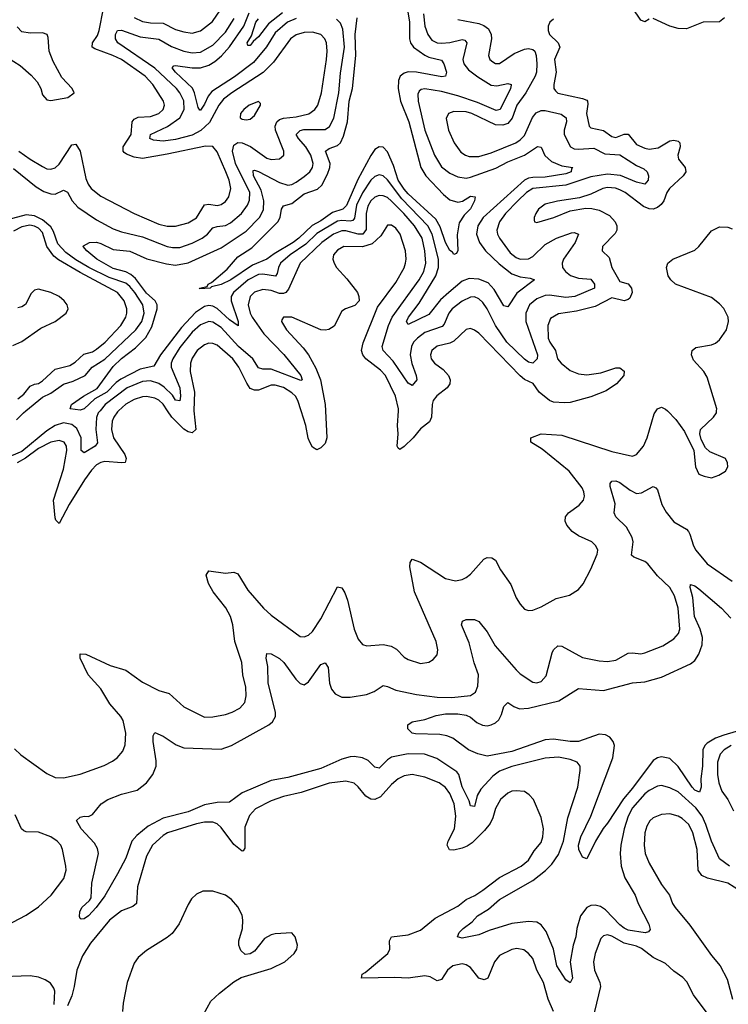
# Model space of a CAD drawing. Header units: inches. Extents: x 1843162 to 1959474, y 907081 to 1016326.
# Tile 250 of 256: x 1885099 to 1888512, y 937145 to 941882. Entities that reach past the tile are written whole.
import ezdxf

# ---------------------------------------------------------------- set-up
doc = ezdxf.new("R2010")
doc.units = ezdxf.units.IN
doc.header["$MEASUREMENT"] = 0
doc.layers.add('B8983', color=7, linetype='Continuous')
doc.layers.add('B8984', color=7, linetype='Continuous')

msp = doc.modelspace()

# ---------------------------------------------------------------- linework, layer by layer
at = {"layer": 'B8983', "color": 5}
for points, elevation in [([(1885486.2, 940000), (1885477.7, 939990), (1885470, 939967.6), (1885465.3, 939910), (1885474.4, 939845.6), (1885463.2, 939830), (1885410, 939798.3), (1885394.8, 939810), (1885394.7, 939870), (1885374.4, 939914.4), (1885350, 939934.8), (1885310, 939941.6), (1885270, 939929.3), (1885230, 939903.6), (1885110, 939804.6), (1885030, 939770.7)], 660), ([(1885074.8, 938374.8), (1885105.3, 938345.3), (1885230, 938255.2), (1885270, 938236.5), (1885310, 938235), (1885390, 938252.6), (1885505.8, 938294.2), (1885545.9, 938314.1), (1885568.5, 938331.5), (1885596.6, 938363.4), (1885606.6, 938393.4), (1885611.2, 938450), (1885597.4, 938510), (1885586.9, 938530), (1885533.5, 938590), (1885490, 938663.2), (1885429.9, 938730), (1885391.3, 938810), (1885390, 938830.4), (1885417.3, 938830), (1885534.7, 938774.7), (1885610, 938752.9), (1885690, 938694.6), (1885770, 938654.8), (1885819.5, 938639.5), (1885890, 938575.8), (1885990, 938527.1), (1886030, 938528.2), (1886090, 938539.7), (1886122.9, 938550), (1886158.9, 938570), (1886183, 938597), (1886190.6, 938629.4), (1886188.2, 938670), (1886173.9, 938730), (1886169.2, 938790), (1886135, 938890), (1886126.3, 938970), (1886114.9, 939010), (1886092.3, 939052.3), (1886031.7, 939130), (1886007.8, 939170), (1885996.9, 939210), (1886009.8, 939230.2), (1886090, 939218.8), (1886130, 939223.6), (1886150, 939216.5), (1886197.9, 939137.9), (1886273.5, 939050), (1886310, 939017.8), (1886450, 938914.6), (1886470, 938912.9), (1886490, 938920.9), (1886510, 938938.9), (1886550, 938999), (1886630, 939154), (1886650, 939148.9), (1886665.1, 939125.1), (1886678.4, 939090), (1886710.2, 938950), (1886730, 938901.6), (1886750, 938876.4), (1886770.3, 938870.3), (1886850, 938875.4), (1886888.3, 938868.3), (1886913.8, 938853.8), (1886950, 938815.8), (1886970, 938803.1), (1887030, 938785.3), (1887069.6, 938790.4), (1887090, 938804), (1887110, 938826), (1887113, 938850), (1887104.7, 938890), (1887000.2, 939130), (1886978.4, 939250), (1886979.1, 939270), (1886990, 939286.4), (1887030, 939271.7), (1887150, 939194), (1887197.4, 939182.6), (1887230, 939188), (1887250, 939199.1), (1887270, 939214.9), (1887334.1, 939285.9), (1887350, 939294.7), (1887373.7, 939293.7), (1887390, 939281.7), (1887415.1, 939235.1), (1887464.6, 939164.6), (1887490, 939100.7), (1887509.3, 939069.3), (1887530, 939045.5), (1887550, 939039.3), (1887570, 939041.6), (1887610, 939056.4), (1887682.3, 939097.7), (1887747.3, 939112.7), (1887790, 939140.7), (1887812.9, 939167.1), (1887850, 939238.8), (1887880.5, 939310), (1887883.6, 939330), (1887874, 939350), (1887854, 939370), (1887790, 939398.8), (1887760.3, 939420.3), (1887734, 939450), (1887725.8, 939470), (1887727.4, 939490), (1887742, 939510), (1887793.9, 939546.1), (1887815.1, 939570), (1887819.8, 939590), (1887816.2, 939610), (1887807.8, 939630), (1887744.8, 939710), (1887615.5, 939815.5), (1887560.9, 939850), (1887560.9, 939870), (1887610.9, 939889.1), (1887710, 939883), (1887950, 939804), (1888050, 939782), (1888070, 939790.3), (1888103.5, 939830), (1888120.7, 939870), (1888154.8, 939985.2), (1888163.7, 940000)], 680), ([(1885083.8, 939956.2), (1885117.3, 939990), (1885129.4, 940000)], 660), ([(1885574.8, 940000), (1885570, 939995.5), (1885552.8, 939970), (1885545.4, 939950), (1885542.2, 939910), (1885550.6, 939870), (1885606, 939790), (1885612.9, 939770), (1885607.9, 939752.1), (1885590.7, 939749.3), (1885510, 939755.9), (1885490, 939752.1), (1885470, 939739.6), (1885445.6, 939714.4), (1885412.2, 939667.8), (1885338.2, 939550), (1885290, 939457.6), (1885274.2, 939474.2), (1885270, 939485.2), (1885262.8, 939570), (1885310, 939719), (1885326, 939810), (1885324.7, 939830), (1885313.7, 939850), (1885290, 939858.1), (1885250, 939849.5), (1885190, 939818.1), (1885127.4, 939772.6), (1885087.7, 939750)], 680), ([(1885938.6, 940000), (1885948, 939910), (1885930, 939894.2), (1885910, 939899.7), (1885890, 939912.1), (1885832.5, 939970), (1885811.9, 940000)], 680), ([(1886571.5, 940000), (1886577.7, 939870), (1886570, 939842.9), (1886550, 939821.6), (1886530, 939811.8), (1886510, 939825.1), (1886496.8, 939850), (1886488.9, 939868.9), (1886477.7, 939930), (1886455.2, 940000)], 680), ([(1887083.8, 940000), (1887082.1, 939970), (1887073.2, 939946.8), (1887030, 939912.8), (1886994.8, 939870), (1886950, 939828), (1886930, 939814.3), (1886921.1, 939821.1), (1886917.3, 939830), (1886921.2, 939890), (1886918.4, 939930), (1886923.2, 940000)], 680), ([(1888218.2, 940000), (1888258.3, 939958.3), (1888300.2, 939900.2), (1888345.5, 939810), (1888353.4, 939730), (1888370, 939696), (1888394.6, 939685.4), (1888430, 939678), (1888466, 939690), (1888498, 939710), (1888508.7, 939730), (1888508, 939750), (1888498, 939770), (1888422.5, 939802.5), (1888402, 939822), (1888381.6, 939861.6), (1888374, 939890), (1888377.6, 939910), (1888441.1, 939970), (1888454.5, 939990), (1888455.3, 940000)], 680), ([(1888517.7, 937810), (1888470, 937844.8), (1888431, 937930), (1888404.2, 938010), (1888385.6, 938050), (1888355.1, 938090), (1888270, 938166.4), (1888230, 938187.2), (1888190, 938198.1), (1888170, 938195), (1888130, 938173.3), (1888110, 938157.4), (1888050.6, 938090), (1888030, 938050.7), (1888010.8, 937990), (1887993.9, 937910), (1887990.6, 937870.6), (1887996, 937810), (1888012.9, 937752.9), (1888062.7, 937670), (1888077, 937630), (1888128.9, 937530), (1888134.6, 937505.4), (1888127, 937493), (1888110.9, 937489.1), (1888030, 937502.1), (1888010, 937511), (1887990, 937527.7), (1887919.7, 937599.7), (1887895.9, 937615.9), (1887870, 937622.6), (1887850, 937620.5), (1887830, 937610.6), (1887799.8, 937570), (1887781.6, 937510), (1887777.6, 937470), (1887765, 937430), (1887750.1, 937350), (1887760.7, 937270), (1887750, 937247.8), (1887730, 937262), (1887685.3, 937330), (1887670.5, 937410), (1887634.8, 937494.8), (1887610, 937527.9), (1887590, 937539.6), (1887550, 937543.1), (1887470, 937533.6), (1887359.5, 937500.5), (1887310, 937479.3), (1887230, 937463.9), (1887208.3, 937470), (1887215.4, 937490), (1887234.5, 937510), (1887277.7, 937542.3), (1887304.6, 937570), (1887357.6, 937602.4), (1887409.8, 937650), (1887570, 937740.1), (1887631.8, 937788.2), (1887661.1, 937818.9), (1887694.4, 937865.6), (1887717.3, 937930), (1887738.2, 938041.8), (1887787.1, 938190), (1887798.5, 938270), (1887797.6, 938290), (1887783.5, 938310), (1887750, 938322.1), (1887693.7, 938333.7), (1887630, 938329.4), (1887470, 938289.1), (1887410, 938266.8), (1887377.7, 938242.3), (1887319.4, 938180.6), (1887302, 938150), (1887290, 938097.2), (1887270, 938099.5), (1887263.3, 938123.3), (1887230, 938190.9), (1887213.7, 938250), (1887203.8, 938263.8), (1887107.8, 938327.8), (1887048.4, 938348.4), (1886970, 938349.9), (1886890, 938334.3), (1886870, 938321.3), (1886830, 938281.2), (1886810, 938285.8), (1886777.4, 938317.4), (1886750, 938331.3), (1886710, 938337.6), (1886690, 938336), (1886650, 938324.5), (1886550, 938279.9), (1886390, 938236.7), (1886310, 938221.7), (1886170, 938162.7), (1886110, 938117), (1886050, 938115.9), (1885990, 938104.7), (1885910, 938071.1), (1885790, 938041.1), (1885718.6, 938001.4), (1885663.1, 937956.9), (1885639, 937930), (1885610, 937847.8), (1885570, 937772.7), (1885510, 937667), (1885467.7, 937610), (1885430.3, 937570), (1885410, 937557), (1885395.3, 937555.3), (1885390, 937558), (1885387.5, 937567.5), (1885389.7, 937590), (1885398.4, 937610), (1885435.3, 937644.7), (1885442.9, 937657.1), (1885447.5, 937727.5), (1885478.8, 937870), (1885474.1, 937894.1), (1885459.6, 937919.6), (1885395.4, 937990), (1885372.3, 938030), (1885390, 938045.5), (1885409.7, 938050.3), (1885430, 938048.4), (1885450, 938058.7), (1885492.4, 938110), (1885523.5, 938130), (1885590, 938156), (1885664.9, 938175.1), (1885709.9, 938210.1), (1885739.8, 938250), (1885755.8, 938290), (1885756.5, 938316.5), (1885742.3, 938410), (1885742.8, 938437.2), (1885750, 938453), (1885790, 938434.9), (1885852.9, 938392.9), (1885890, 938378.5), (1886070, 938372.8), (1886119.7, 938390), (1886299.2, 938490), (1886316.4, 938503.6), (1886331, 938529), (1886331.1, 938550), (1886295.2, 938690), (1886294.8, 938770), (1886285.6, 938810), (1886290, 938833), (1886310, 938831.6), (1886350, 938808.9), (1886370.9, 938790), (1886428.6, 938708.6), (1886450, 938689.1), (1886470, 938682.3), (1886490, 938695.6), (1886550, 938779.6), (1886570, 938788.5), (1886585.3, 938765.3), (1886590.7, 938690.7), (1886601.4, 938661.4), (1886618.2, 938638.2), (1886650, 938623), (1886690, 938622.2), (1886770, 938635.4), (1886806.4, 938650), (1886850, 938678.4), (1886870, 938674.7), (1886910, 938656.8), (1887010, 938635.5), (1887110, 938622.3), (1887179.6, 938620.4), (1887270, 938630.2), (1887294.1, 938645.9), (1887304.9, 938675.1), (1887308.6, 938730), (1887288.5, 938788.5), (1887264.5, 938884.5), (1887227.1, 938970), (1887231.7, 938988.3), (1887250, 938996.5), (1887290, 938996.4), (1887310, 938986), (1887350, 938936.5), (1887389.6, 938869.6), (1887490, 938754.3), (1887510, 938735.5), (1887570, 938694.9), (1887590, 938691.5), (1887610, 938698.3), (1887634.5, 938725.5), (1887664.2, 938835.8), (1887670, 938850.4), (1887690, 938870.2), (1887710, 938868.1), (1887810, 938813.6), (1887890, 938797.7), (1887930, 938794.3), (1887970, 938800.9), (1888030, 938834.1), (1888050, 938836.1), (1888090, 938831.1), (1888110, 938835.9), (1888196.9, 938870), (1888250, 938903.5), (1888271.3, 938928.7), (1888277.8, 938950), (1888269.9, 939050), (1888251.9, 939110), (1888230.4, 939150), (1888170, 939206.5), (1888123.4, 939263.4), (1888110, 939275.2), (1888056.1, 939296.1), (1888045.8, 939305.8), (1888053, 939370), (1888049.2, 939390), (1888020.9, 939440.9), (1887969.8, 939490), (1887962.8, 939510), (1887967.2, 939552.8), (1887943.4, 939636.6), (1887943.1, 939650), (1887950, 939661.3), (1887970, 939663.8), (1887990, 939655.3), (1888038.5, 939618.5), (1888070, 939602.2), (1888094.4, 939605.6), (1888150, 939636), (1888162, 939630), (1888170, 939620.7), (1888191.6, 939550), (1888212.5, 939512.5), (1888250, 939466.4), (1888310.1, 939430.1), (1888319.5, 939419.5), (1888327.1, 939407.1), (1888344.2, 939350), (1888355.9, 939330), (1888410, 939264.3), (1888530, 939180.2)], 660), ([(1888550, 938458.1), (1888490, 938440.4), (1888450, 938424.8), (1888410, 938401.4), (1888398, 938390), (1888388.3, 938370), (1888387, 938290), (1888379.1, 938230), (1888381.6, 938190), (1888373.7, 938166.3), (1888350, 938175.7), (1888336.9, 938190), (1888270, 938289.2), (1888230, 938327.5), (1888190, 938335.3), (1888170, 938330.4), (1888150, 938318.3), (1888050, 938184.4), (1888006.2, 938133.8), (1887930, 938016.4), (1887909, 937991), (1887871.5, 937930), (1887830, 937845.2), (1887810, 937852.7), (1887792.6, 937890), (1887791, 937911), (1887800.8, 937950), (1887849.1, 938050), (1887955, 938330), (1887963, 938390), (1887957.5, 938410), (1887941.8, 938430), (1887920.9, 938440.9), (1887890, 938444.8), (1887790, 938409.5), (1887750, 938408.7), (1887670, 938419.9), (1887630, 938418.1), (1887470, 938361.6), (1887350, 938338), (1887306, 938350), (1887261.2, 938370), (1887185.1, 938425.1), (1887156.6, 938436.6), (1887122.6, 938442.6), (1887005.7, 938445.7), (1886989, 938450), (1886968, 938470), (1886969.2, 938490), (1886990, 938503.8), (1887050, 938514.6), (1887104.9, 938535.1), (1887150, 938542.8), (1887210, 938542.3), (1887250, 938536.6), (1887270, 938526.7), (1887300.7, 938500.7), (1887327.7, 938487.7), (1887350, 938485), (1887370, 938489.2), (1887390, 938498.4), (1887406.2, 938513.8), (1887420.2, 938539.8), (1887430, 938577.3), (1887450, 938596.4), (1887478.3, 938578.3), (1887506.9, 938566.9), (1887550, 938569.2), (1887695.7, 938604.3), (1887790, 938664.2), (1887910, 938655), (1888050, 938691.7), (1888110, 938695.8), (1888190, 938718.4), (1888330, 938783.2), (1888350, 938799), (1888370.4, 938829.6), (1888385.4, 938874.6), (1888388, 938910), (1888376.4, 938950), (1888349.1, 939010), (1888341.6, 939101.6), (1888328.4, 939150), (1888330, 939164.7), (1888350, 939158.3), (1888370, 939144), (1888479.6, 939050), (1888523.2, 939003.2)], 640), ([(1888526.2, 938390), (1888491.4, 938370), (1888471.8, 938348.2), (1888459.1, 938310), (1888459.4, 938250), (1888465.7, 938210), (1888480.4, 938170), (1888509.8, 938129.8), (1888536.1, 938076.1)], 660), ([(1887669.3, 937110), (1887643.9, 937170), (1887621.4, 937250), (1887589.8, 937310), (1887570, 937365.1), (1887549.8, 937389.8), (1887527, 937407), (1887493.4, 937413.4), (1887470, 937408.9), (1887410, 937380.3), (1887385.3, 937350), (1887354, 937270), (1887336.8, 937263.2), (1887310, 937270.8), (1887270, 937322.5), (1887250, 937334.5), (1887230, 937339.2), (1887185.8, 937330), (1887160.2, 937310), (1887130, 937264.8), (1887110, 937258), (1887076.5, 937276.5), (1887050, 937282.6), (1886970, 937270.3), (1886905.4, 937274.6), (1886745.2, 937270), (1886748.2, 937290), (1886762.4, 937297.6), (1886871.9, 937390), (1886882.3, 937410), (1886880.8, 937450), (1886889.6, 937470), (1886970, 937479.5), (1887030, 937502), (1887100.5, 937559.5), (1887210, 937617), (1887250, 937649.5), (1887291, 937669), (1887330, 937694.8), (1887410, 937755.1), (1887514.8, 937810), (1887550, 937837.7), (1887577.2, 937882.8), (1887610, 937923.7), (1887618.5, 937950), (1887621.8, 937990), (1887610, 938044), (1887573.3, 938130), (1887553.4, 938153.4), (1887530, 938169.6), (1887490, 938172.8), (1887470, 938169.8), (1887450, 938160.4), (1887415.2, 938130), (1887390, 938087.3), (1887377.3, 938042.7), (1887364.5, 938015.5), (1887338.1, 937981.9), (1887278.2, 937921.8), (1887254.6, 937905.4), (1887230, 937895.8), (1887190, 937886.9), (1887168.6, 937888.6), (1887157.1, 937910), (1887162.5, 937930), (1887193.1, 937990), (1887199.4, 938050), (1887191.1, 938110), (1887170, 938158.4), (1887150, 938187.3), (1887119.8, 938210), (1887050, 938238.1), (1886990, 938250.6), (1886950, 938243.7), (1886922, 938230), (1886890, 938202.3), (1886837.4, 938142.6), (1886810.1, 938129.9), (1886790, 938132), (1886765.8, 938145.8), (1886730, 938191.6), (1886710, 938208.3), (1886670, 938219), (1886589.2, 938209.2), (1886455.3, 938164.7), (1886370, 938144.9), (1886310, 938123.4), (1886235.1, 938084.9), (1886206.4, 938053.6), (1886183.5, 937996.5), (1886183.7, 937896.3), (1886176.3, 937883.7), (1886170, 937881.4), (1886130, 937913.2), (1886070, 937995.8), (1886050, 938013.2), (1886030, 938020.5), (1885990, 938021.8), (1885950, 938013.3), (1885811.7, 937970), (1885790, 937957.2), (1885739.1, 937910), (1885710, 937858), (1885667.2, 937710), (1885661.6, 937630), (1885644.1, 937615.9), (1885590, 937594.9), (1885531.7, 937550), (1885440.4, 937439.6), (1885401.2, 937378.8), (1885375, 937310), (1885362.1, 937230), (1885350, 937185.4), (1885330, 937137.7)], 680), ([(1885036.2, 937523.8), (1885130, 937573.9), (1885190, 937613.9), (1885250.7, 937670), (1885312, 937750), (1885323.9, 937790), (1885322.3, 937810), (1885305.1, 937890), (1885297.3, 937910), (1885279.8, 937930), (1885249.7, 937950), (1885190, 937973.1), (1885130, 937974), (1885120.1, 937980.1), (1885108.7, 937990), (1885077.3, 938057.3)], 680), ([(1888631.1, 937651.1), (1888510, 937727.1), (1888411.5, 937751.5), (1888384.7, 937764.7), (1888366.8, 937790), (1888361.4, 937890), (1888341.6, 937970), (1888322, 938010), (1888290, 938039.5), (1888270, 938049.9), (1888230, 938061), (1888190, 938058.6), (1888150, 938042.4), (1888133.1, 938026.9), (1888118.6, 938001.4), (1888108.9, 937970), (1888105.8, 937910), (1888111, 937870), (1888130, 937823.7), (1888190, 937722), (1888228, 937670), (1888242.2, 937630), (1888255.2, 937610), (1888325.8, 937525.8), (1888430, 937380.2), (1888472.4, 937330), (1888505.6, 937265.6), (1888532.5, 937170)], 680), ([(1885983.8, 937096.2), (1886020.3, 937159.7), (1886061.1, 937198.9), (1886130, 937252.7), (1886165.9, 937274.1), (1886310, 937316.9), (1886376.2, 937350), (1886421.6, 937390), (1886433.6, 937410), (1886436.9, 937430), (1886425.6, 937470), (1886410, 937489.5), (1886330, 937483.9), (1886310, 937479.3), (1886278.2, 937461.8), (1886230, 937400.5), (1886210, 937387.6), (1886184.7, 937384.7), (1886163.5, 937403.5), (1886155.1, 937430), (1886154.2, 937450), (1886171.9, 937510), (1886174, 937550), (1886170, 937574.5), (1886150, 937614.3), (1886119.7, 937650), (1886090, 937669.7), (1886030, 937689.8), (1885981, 937690), (1885950, 937674.3), (1885927, 937653), (1885910, 937625.1), (1885868.1, 937531.9), (1885834, 937486), (1885810, 937466.3), (1885710, 937403.9), (1885670, 937369.7), (1885650, 937343.6), (1885617.7, 937250), (1885597.7, 937150), (1885594, 937110)], 720), ([(1888419.1, 937090), (1888344.5, 937190), (1888312.5, 937252.5), (1888293.4, 937273.4), (1888250, 937304.7), (1888210, 937341.2), (1888150.2, 937370.2), (1888093.3, 937413.3), (1888070, 937424.2), (1888010, 937439.6), (1887950, 937473.1), (1887930, 937478.7), (1887910, 937475.1), (1887898.1, 937461.9), (1887870.1, 937390), (1887862.3, 937350), (1887866.8, 937310), (1887893.5, 937250), (1887897, 937230), (1887838.6, 936990)], 680), ([(1885264.7, 937144.7), (1885267.9, 937207.9), (1885263.3, 937223.3), (1885247.2, 937247.2), (1885222.8, 937262.8), (1885190, 937275.6), (1885150, 937282.6), (1884976.3, 937276.3)], 680)]:
    msp.add_lwpolyline(points, dxfattribs=dict(at, elevation=elevation))
at = {"layer": 'B8984', "color": 5}
for points, elevation in [([(1885095.8, 941250), (1885150, 941210.6), (1885210, 941175), (1885230, 941165), (1885250, 941162.3), (1885270, 941169.4), (1885290, 941187.2), (1885350, 941280.2), (1885370, 941282.9), (1885390.9, 941250), (1885417.7, 941117.7), (1885429.4, 941090), (1885444.1, 941070), (1885490, 941033.5), (1885650.2, 940950), (1885770, 940898.5), (1885810, 940889.1), (1885850, 940888.4), (1885910, 940904.8), (1885950, 940928.1), (1885990, 940990.5), (1886010, 940995.1), (1886050, 940988.5), (1886070, 940992.3), (1886090, 941007.8), (1886106.4, 941030), (1886116.9, 941070), (1886107.7, 941110), (1886091.8, 941150), (1886050, 941246), (1886030, 941272.2), (1885993.4, 941273.4), (1885810, 941234.2), (1885690, 941214.3), (1885650, 941219.7), (1885614.2, 941234.2), (1885603.1, 941243.1), (1885597.8, 941250), (1885597, 941270), (1885636, 941330), (1885641.7, 941390), (1885650, 941403.5), (1885670, 941413.4), (1885730, 941416), (1885769.8, 941430), (1885790, 941450.4), (1885796.8, 941470), (1885792.6, 941490), (1885740.4, 941570), (1885704.2, 941610), (1885589.9, 941690), (1885548.2, 941710), (1885461.1, 941741.1), (1885448.5, 941750), (1885450.4, 941770), (1885473.8, 941806.2), (1885482.4, 941830), (1885503.6, 941936.4)], 680), ([(1887043.8, 941910), (1887050.5, 941850), (1887064.6, 941810), (1887083.9, 941783.9), (1887110, 941770.6), (1887130, 941768.6), (1887170, 941772.4), (1887230, 941786.3), (1887243.4, 941783.4), (1887252.5, 941770), (1887232.5, 941690), (1887238.1, 941670), (1887260.9, 941640.9), (1887306.1, 941606.1), (1887370, 941567.2), (1887396.7, 941563.3), (1887450, 941575.1), (1887466, 941570), (1887466.7, 941566.7), (1887463.2, 941550), (1887413, 941450), (1887394.6, 941445.4), (1887304, 941484), (1887210, 941515.6), (1887130, 941536.4), (1887050.1, 941549.9), (1887033.4, 941546.6), (1887022.4, 941537.6), (1887016.7, 941523.3), (1887018.5, 941490), (1887049.7, 941350), (1887096.4, 941230), (1887130, 941173.9), (1887170, 941143.3), (1887210, 941126.1), (1887250, 941120.1), (1887270, 941123.8), (1887392, 941168), (1887450, 941197.9), (1887530.5, 941229.5), (1887592.5, 941272.5), (1887610, 941268.5), (1887628.3, 941228.3), (1887659.8, 941199.8), (1887710, 941178.7), (1887762.8, 941170), (1887755.8, 941164.2), (1887754.4, 941150), (1887730, 941139.6), (1887630, 941123.6), (1887570, 941123.3), (1887550, 941119.6), (1887530.6, 941109.4), (1887330.5, 940930), (1887304.8, 940890), (1887298.6, 940850), (1887313.3, 940810), (1887342.7, 940770), (1887407.5, 940707.5), (1887470, 940658.5), (1887510, 940644.4), (1887558.3, 940638.3), (1887578, 940630), (1887493.4, 940566.6), (1887450, 940499.7), (1887430, 940505.3), (1887383.6, 940583.6), (1887355.8, 940615.8), (1887310, 940634.1), (1887263, 940637), (1887230, 940624.3), (1887165.3, 940570), (1887126.4, 940533.6), (1887070, 940464.2), (1886970, 940415.1), (1886962.5, 940430), (1886971.6, 940450), (1887022.4, 940517.6), (1887103, 940650), (1887116.7, 940690), (1887116.9, 940730), (1887086.2, 940850), (1887065.5, 940890), (1886939.9, 941019.9), (1886870, 941112.1), (1886850, 941131.1), (1886830, 941135.8), (1886810, 941126.7), (1886790, 941109.4), (1886750, 941049.4), (1886721.9, 940990), (1886712.4, 940927.6), (1886703.7, 940916.3), (1886690, 940912), (1886650, 940915.6), (1886630, 940912.2), (1886530, 940852.4), (1886477.5, 940802.5), (1886402.1, 940750), (1886355.8, 940710), (1886345.2, 940690), (1886339.6, 940660.4), (1886331.6, 940648.4), (1886270, 940657.4), (1886250, 940655.8), (1886200.3, 940630), (1886128.4, 940570), (1886117.8, 940550), (1886117.2, 940530), (1886152.1, 940430), (1886151.2, 940408.8), (1886110, 940437.5), (1886050, 940492.4), (1886030, 940503.3), (1886010, 940506.6), (1885990, 940502.5), (1885946.6, 940473.4), (1885878.4, 940401.6), (1885778.1, 940270), (1885744.7, 940215.3), (1885680.2, 940199.8), (1885586.9, 940153.1), (1885563.5, 940136.5), (1885518.9, 940090), (1885461.9, 940058.1), (1885410, 940009.8), (1885390, 940003.4), (1885342.9, 940010), (1885349.6, 940030), (1885407.2, 940070), (1885472.5, 940107.5), (1885550, 940213.4), (1885590, 940251.5), (1885657.4, 940302.6), (1885706.9, 940353.1), (1885736.3, 940403.7), (1885760.7, 940490), (1885761.3, 940510), (1885752.1, 940530), (1885710, 940566.5), (1885656.5, 940636.5), (1885635.3, 940655.3), (1885610, 940668.5), (1885550, 940684.4), (1885471.1, 940730), (1885422, 940770), (1885404.5, 940790), (1885406.6, 940793.4), (1885435.3, 940810), (1885470, 940810.8), (1885490, 940805.6), (1885550, 940775.5), (1885630, 940768.3), (1885711.9, 940731.9), (1885806.8, 940706.8), (1885850, 940700.6), (1885910, 940711.3), (1886070, 940783.9), (1886190, 940865.1), (1886254.9, 940930), (1886273.1, 940966.9), (1886274.7, 941010), (1886261.4, 941061.4), (1886225.5, 941130), (1886224.1, 941155.9), (1886230, 941158.5), (1886250, 941151.4), (1886350, 941098), (1886390, 941086.1), (1886410, 941089.6), (1886430, 941099.6), (1886470, 941126.7), (1886496.5, 941150), (1886509.3, 941170), (1886512.6, 941190), (1886500.7, 941230), (1886477.9, 941270), (1886441.5, 941310), (1886431.2, 941330), (1886450, 941349.4), (1886467.2, 941352.8), (1886570, 941353.3), (1886591.9, 941368.1), (1886612.2, 941407.8), (1886635.8, 941530), (1886644, 941624), (1886663, 941750), (1886656.2, 941836.2), (1886644.9, 941864.9), (1886625.1, 941885.1)], 640), ([(1885650, 941892.2), (1885690, 941873), (1885730, 941866.1), (1885790, 941864.8), (1885850, 941834.2), (1885890, 941822.7), (1885930, 941817.5), (1885970, 941827.6), (1886027.6, 941872.4), (1886066, 941930)], 680), ([(1886430, 941887), (1886388.7, 941870), (1886330, 941818.1), (1886288.1, 941751.9), (1886224.7, 941675.3), (1886133.2, 941606.8), (1886024.1, 941535.9), (1886006.5, 941513.5), (1885990, 941475.5), (1885970, 941446.2), (1885967, 941447), (1885959, 941459), (1885941.7, 941530), (1885931.6, 941551.6), (1885849.4, 941630), (1885834.2, 941650), (1885841, 941659), (1885850, 941660.9), (1885930, 941649.7), (1885970, 941649.4), (1886010, 941663.2), (1886038.8, 941681.2), (1886071.5, 941708.5), (1886110, 941751), (1886179.1, 941850), (1886204.5, 941915.5)], 640), ([(1886967.6, 941930), (1886977, 941870), (1886975.8, 941790), (1886980.8, 941770), (1886996.4, 941750), (1887050, 941711.7), (1887070, 941701.6), (1887130, 941686.8), (1887142.2, 941670), (1887154.6, 941630), (1887150.4, 941610), (1887132.9, 941607.1), (1887010, 941629.9), (1886970, 941630.6), (1886950, 941623.8), (1886931.8, 941610), (1886923, 941590), (1886922.4, 941550), (1886933.8, 941490), (1886973.5, 941390), (1887030.7, 941170.7), (1887054.4, 941130), (1887140.2, 941040.2), (1887170, 941015.7), (1887210, 941003.2), (1887231.3, 941008.7), (1887270, 941032.8), (1887293.4, 941030), (1887290.2, 941010), (1887270, 940971.1), (1887239, 940941), (1887214.9, 940905.1), (1887206.6, 940846.6), (1887208.5, 940771.5), (1887203.5, 940756.5), (1887190, 940752), (1887183.3, 940763.3), (1887170, 940771.1), (1887150, 940809.8), (1887124.7, 940884.7), (1887102.5, 940922.5), (1886970, 941043.6), (1886950, 941067.1), (1886922.5, 941110), (1886900, 941180), (1886870, 941246.2), (1886850, 941269), (1886830, 941269.9), (1886810, 941256.8), (1886790, 941229), (1886727.6, 941112.4), (1886672.6, 940987.4), (1886655.7, 940970), (1886606.4, 940953.6), (1886550, 940914.4), (1886507.7, 940892.3), (1886444.2, 940830), (1886416.3, 940810), (1886324.3, 940755.7), (1886289.3, 940730), (1886219.8, 940700.2), (1886115.4, 940630), (1886070, 940608), (1886023.4, 940596.6), (1886016, 940590), (1885967.2, 940587.2), (1885965.2, 940590), (1886002, 940598), (1886006.6, 940610), (1886023.1, 940616.9), (1886099, 940681), (1886150, 940741.6), (1886216.5, 940783.5), (1886342.8, 940910), (1886353.5, 940930), (1886359.9, 940970), (1886370, 940986.7), (1886410, 940997.9), (1886470, 941044), (1886533.8, 941066.2), (1886553.7, 941086.3), (1886582.1, 941137.9), (1886593.3, 941170), (1886593.8, 941190), (1886572.5, 941250), (1886590, 941262.8), (1886630, 941276.4), (1886643.6, 941290), (1886658.5, 941321.5), (1886677.6, 941390), (1886685.8, 941490), (1886702.4, 941550), (1886717.7, 941710), (1886715.6, 941810), (1886723.9, 941890)], 620), ([(1886365.5, 941914.5), (1886297.8, 941862.2), (1886250, 941798.7), (1886223.2, 941776.8), (1886210, 941757.6), (1886198, 941758), (1886194, 941770), (1886216.2, 941803.8), (1886237.2, 941870), (1886250, 941886.6)], 620), ([(1888130, 941884.9), (1888110, 941870.7), (1888090, 941879.1), (1888050, 941938.9)], 680), ([(1885070, 941166.5), (1885178.1, 941078.1), (1885215.8, 941055.8), (1885250, 941044.2), (1885270, 941042.9), (1885310, 941061), (1885330, 941052.6), (1885351.9, 941010), (1885379.2, 940979.2), (1885470, 940919.6), (1885550, 940876.4), (1885590, 940862), (1885690, 940837.5), (1885810, 940790.5), (1885834.7, 940785.3), (1885870, 940785.9), (1885930, 940806), (1885977.3, 940830), (1886003.8, 940850), (1886030, 940879.8), (1886050, 940887.5), (1886090, 940892.4), (1886114.8, 940905.2), (1886168.1, 940950), (1886196.9, 940990), (1886205.8, 941014.2), (1886207, 941050), (1886138.1, 941190), (1886124.3, 941250), (1886130, 941277.4), (1886149.6, 941290.4), (1886170, 941289.2), (1886211.3, 941271.3), (1886290, 941215.8), (1886311.1, 941208.9), (1886350, 941211.6), (1886370.6, 941229.4), (1886371.6, 941250), (1886331.1, 941350), (1886330.3, 941370), (1886337.8, 941390), (1886350, 941401.6), (1886370, 941408.4), (1886430, 941414.9), (1886491.4, 941428.6), (1886521.1, 941450), (1886534.5, 941470), (1886553, 941530), (1886576.2, 941690), (1886580.4, 941730), (1886576.6, 941770), (1886569.1, 941790), (1886549.7, 941810), (1886510, 941821.1), (1886470, 941819.9), (1886430, 941808.3), (1886403.7, 941790), (1886321.8, 941678.2), (1886271.7, 941628.3), (1886121.3, 941530), (1886081.1, 941498.9), (1886057.9, 941470), (1886012.9, 941387.1), (1885971.7, 941348.3), (1885930, 941326.5), (1885850, 941305), (1885790, 941297), (1885743, 941303), (1885726.8, 941310), (1885729, 941330), (1885811.7, 941368.3), (1885870.3, 941410), (1885891.5, 941450), (1885890, 941491.8), (1885871.1, 941530), (1885853.7, 941550), (1885750, 941648.9), (1885572.1, 941770), (1885560.8, 941790), (1885561.2, 941810), (1885569.8, 941830), (1885590, 941830.7), (1885679, 941799), (1885770, 941787.9), (1885830, 941753.4), (1885890, 941730.1), (1885930, 941721.9), (1885970, 941725.6), (1886030, 941758.5), (1886090, 941821.9), (1886132.7, 941887.3)], 660), ([(1887210, 941882.6), (1887310, 941863.1), (1887334.4, 941854.4), (1887357.3, 941837.3), (1887370.1, 941810), (1887370.7, 941790), (1887356.9, 941710), (1887364, 941690), (1887378.3, 941678.3), (1887390, 941671.5), (1887410, 941671.4), (1887480.3, 941719.7), (1887530, 941739.8), (1887550, 941742.9), (1887570, 941738.4), (1887579.4, 941730), (1887585.8, 941710), (1887589.2, 941670), (1887587.3, 941630), (1887580.8, 941610), (1887537.2, 941530), (1887493.8, 941470), (1887471.2, 941408.8), (1887450, 941382.8), (1887425.7, 941374.3), (1887390, 941375.6), (1887276.5, 941430), (1887250, 941438.1), (1887190, 941440.6), (1887164, 941430), (1887153.3, 941406.7), (1887165, 941350), (1887191, 941290), (1887224, 941244), (1887246, 941230), (1887264.4, 941224.4), (1887310, 941224.4), (1887370, 941242), (1887488.9, 941290), (1887510, 941303.4), (1887530, 941324.6), (1887569.4, 941410.6), (1887586.5, 941433.5), (1887610, 941444.6), (1887630, 941444.4), (1887706.9, 941426.9), (1887730.1, 941410.1), (1887733.1, 941390), (1887721.1, 941350), (1887720.9, 941330), (1887751.2, 941270), (1887770, 941260.4), (1887790, 941258.2), (1887864.2, 941264.2), (1887916.7, 941236.7), (1887990, 941231), (1888070, 941181), (1888104.9, 941164.9), (1888120.8, 941150), (1888126.7, 941130), (1888126, 941110), (1888108.9, 941091.1), (1888070, 941099.9), (1887992.5, 941132.5), (1887930, 941138.6), (1887850, 941126.1), (1887730, 941085.7), (1887570, 941069.6), (1887539.6, 941050), (1887497.5, 941010), (1887439.4, 940950), (1887409.1, 940910), (1887397.3, 940870), (1887399.6, 940850), (1887409.6, 940830), (1887460.8, 940760.8), (1887490, 940737.5), (1887510, 940729.1), (1887548.9, 940731.1), (1887570, 940741.9), (1887630, 940800.1), (1887684.1, 940830), (1887755.8, 940855.8), (1887770, 940858.4), (1887790, 940850.2), (1887773.9, 940810), (1887717.5, 940730), (1887711.1, 940710), (1887714, 940690), (1887727.1, 940670), (1887751.5, 940651.5), (1887790, 940639), (1887850, 940633.4), (1887867.6, 940610), (1887867.1, 940590), (1887772.7, 940550), (1887730, 940544.9), (1887650, 940557), (1887630, 940554.7), (1887590, 940538.9), (1887554.1, 940510), (1887536.8, 940470), (1887536.8, 940430), (1887592.1, 940270), (1887591.5, 940250), (1887570, 940229.4), (1887550, 940234.7), (1887530, 940248.8), (1887445.9, 940330), (1887390, 940410), (1887350, 940490.7), (1887330, 940521), (1887310, 940539.5), (1887290, 940547.9), (1887270, 940547.5), (1887230, 940527.3), (1887181.5, 940490), (1887165.5, 940470), (1887143.4, 940416.6), (1887134, 940406), (1887050, 940377.4), (1887014.3, 940350), (1886996.3, 940330), (1886986.2, 940310), (1886979.5, 940270), (1886987.3, 940227.3), (1887008.6, 940170), (1887011.6, 940150), (1886990, 940122), (1886970, 940133.1), (1886898.3, 940238.3), (1886849.3, 940290), (1886844.9, 940310), (1886875.5, 940410), (1886892.4, 940450), (1887023.7, 940630), (1887046.2, 940670), (1887054.7, 940710), (1887050.6, 940770), (1887037.1, 940830), (1887000.7, 940890), (1886949.6, 940950), (1886890, 941009.1), (1886870, 941025.8), (1886850, 941035), (1886830, 941035.9), (1886810, 941027.2), (1886790.7, 941010), (1886776.1, 940983.9), (1886767.1, 940950), (1886767.5, 940872.5), (1886752.1, 940850), (1886730, 940850.2), (1886670, 940866.2), (1886650, 940865.5), (1886610.1, 940850), (1886553.8, 940810), (1886450.1, 940710), (1886394.4, 940585.6), (1886380.9, 940570), (1886370, 940563.8), (1886350, 940564.7), (1886310, 940578.2), (1886270, 940583.9), (1886230, 940570.9), (1886209.6, 940550), (1886199.1, 940510), (1886208.8, 940470), (1886219.4, 940450), (1886274.3, 940370), (1886371, 940271), (1886453.1, 940170), (1886458.9, 940150), (1886453.9, 940146.1), (1886310, 940200.2), (1886270, 940201), (1886250, 940207.4), (1886221.8, 940250), (1886153.7, 940310), (1886070, 940400.3), (1886030, 940427.2), (1886010, 940430.3), (1885970, 940413.9), (1885930, 940378.4), (1885870, 940304.3), (1885836.2, 940250), (1885829.3, 940230), (1885829, 940210), (1885870.1, 940110), (1885874.3, 940070), (1885870, 940047.6), (1885850, 940052.2), (1885834.8, 940074.8), (1885794.7, 940114.7), (1885770, 940130.9), (1885730, 940144.4), (1885690, 940141.9), (1885616.2, 940110), (1885511.6, 940030), (1885486.2, 940000)], 660), ([(1887670, 941884.8), (1887651.8, 941870), (1887643.6, 941850), (1887643.9, 941830), (1887651.3, 941810), (1887692.7, 941770), (1887700.9, 941750), (1887675.1, 941690), (1887682.2, 941630), (1887671, 941570), (1887672.2, 941550), (1887678.8, 941538.8), (1887690, 941528.7), (1887810, 941503.3), (1887830, 941494.8), (1887834.3, 941490), (1887834.6, 941474.6), (1887828.7, 941430), (1887841.8, 941370), (1887850, 941361.8), (1887910, 941348.6), (1887950, 941320.1), (1887970, 941315.7), (1888010, 941331), (1888030, 941331.2), (1888070, 941281.2), (1888110, 941263.1), (1888130, 941259.2), (1888174.5, 941265.5), (1888230, 941299.3), (1888250, 941302.8), (1888270, 941297.5), (1888277.8, 941290), (1888279.4, 941270), (1888268.3, 941230), (1888271.7, 941210), (1888304.6, 941170), (1888307.1, 941150), (1888295, 941130), (1888229, 941070), (1888216.1, 941050), (1888201.3, 941010), (1888187.9, 940992.1), (1888170, 940978.2), (1888150, 940970.8), (1888130, 940971.7), (1888103.4, 940983.4), (1888015, 941050), (1887990, 941063.9), (1887968.5, 941071.5), (1887930, 941074.9), (1887907.6, 941070), (1887850, 941043), (1887795.8, 941024.2), (1887688.8, 941008.8), (1887630, 940994.3), (1887597.7, 940970), (1887585.2, 940950), (1887577, 940930), (1887576.8, 940916.8), (1887578.8, 940910), (1887590, 940906), (1887671.6, 940930), (1887750, 940962.5), (1887825.4, 940974.6), (1887853.7, 940973.7), (1887890, 940965.1), (1887939.4, 940939.4), (1887967.1, 940910), (1887974.6, 940890), (1887974.5, 940870), (1887967.5, 940852.5), (1887905.7, 940790), (1887904.4, 940770), (1887937.4, 940737.4), (1887951, 940690), (1887990, 940622), (1888030, 940611.7), (1888045.8, 940590), (1888048.1, 940570), (1888037.1, 940542.9), (1888030, 940535.8), (1888010, 940529.8), (1887950, 940543.1), (1887870, 940502.4), (1887781.2, 940478.8), (1887693.2, 940466.8), (1887655.7, 940444.3), (1887642.8, 940410), (1887644.9, 940350), (1887652.3, 940330), (1887680.2, 940290), (1887689.1, 940250), (1887706, 940230), (1887750, 940194.7), (1887790, 940177.6), (1887830, 940173.8), (1887897.2, 940182.8), (1887970, 940206.7), (1887990, 940206.7), (1888010.3, 940190.3), (1888008.8, 940170), (1887972.7, 940130), (1887922.9, 940097.1), (1887850, 940067.9), (1887750, 940040.7), (1887722.1, 940037.9), (1887670, 940041.2), (1887650, 940050.4), (1887601.4, 940090), (1887572.3, 940132.3), (1887530, 940150.9), (1887508.8, 940168.8), (1887310, 940373.5), (1887290, 940388.9), (1887270, 940395.8), (1887250, 940391.8), (1887190, 940335.4), (1887170, 940326.1), (1887110, 940311.9), (1887084.5, 940290), (1887077.5, 940270), (1887081.5, 940250), (1887096.9, 940230), (1887138.3, 940198.3), (1887163.9, 940170), (1887172.2, 940150), (1887171.2, 940130), (1887157.8, 940110), (1887108.1, 940071.9), (1887090.9, 940050), (1887085.5, 940030), (1887083.8, 940000)], 680), ([(1888494, 941890), (1888468.5, 941871.5), (1888390, 941869.6), (1888310, 941838.3), (1888270, 941838.7), (1888230, 941850.9), (1888150, 941887.1)], 680), ([(1885010, 941719.7), (1885101.3, 941661.3), (1885155.1, 941615.1), (1885183.6, 941583.6), (1885201.5, 941550), (1885210, 941520.7), (1885230, 941496.4), (1885250, 941493.1), (1885331.9, 941508.1), (1885361.2, 941530), (1885352.7, 941550), (1885303, 941603), (1885260.2, 941680.2), (1885241.8, 941730), (1885236.4, 941796.4), (1885231, 941811), (1885210, 941818.3), (1885150, 941816.2), (1885110, 941824.1), (1885087.4, 941847.4)], 720), ([(1885129.4, 940000), (1885210, 940066.3), (1885250, 940084.9), (1885310, 940128.4), (1885357.4, 940142.6), (1885414.8, 940170), (1885448.2, 940210), (1885510, 940248.6), (1885658.2, 940390), (1885686.9, 940430), (1885698.7, 940470), (1885692.1, 940510), (1885654.6, 940570), (1885630, 940598.9), (1885610, 940613.8), (1885530, 940642.1), (1885431.6, 940690), (1885370, 940726.2), (1885321.8, 940761.8), (1885283.8, 940803.8), (1885262.8, 940862.8), (1885250, 940885), (1885210, 940919.7), (1885170, 940937.8), (1885130, 940942.4), (1885041.4, 940918.6)], 660), ([(1885090, 940058.2), (1885119.4, 940080.6), (1885150, 940118.1), (1885170, 940128.4), (1885190, 940131.9), (1885210, 940144.5), (1885270, 940201), (1885341.4, 940218.6), (1885366.1, 940233.9), (1885407.7, 940272.3), (1885450, 940283.7), (1885470, 940296), (1885510.4, 940330), (1885587.1, 940410), (1885610.8, 940450), (1885615.6, 940470), (1885615.4, 940490), (1885602.2, 940530), (1885570.4, 940570), (1885390, 940665.2), (1885286, 940726), (1885263.5, 940743.5), (1885230.6, 940790), (1885210, 940857.4), (1885190, 940879.1), (1885170, 940889.2), (1885147.5, 940892.5), (1885110, 940884.9), (1885070, 940864.9)], 680), ([(1886923.2, 940000), (1886923.9, 940010), (1886909.5, 940070), (1886861.4, 940170), (1886836.5, 940196.5), (1886766.9, 940250), (1886751.9, 940270), (1886746, 940290), (1886753.2, 940326.8), (1886821.7, 940498.3), (1886910, 940618.2), (1886950, 940687.7), (1886958, 940710), (1886960.8, 940730), (1886957.3, 940770), (1886931.7, 940850), (1886910, 940878.4), (1886890, 940893.5), (1886870, 940893.5), (1886837.8, 940842.2), (1886796, 940804), (1886750, 940788.5), (1886660.4, 940790), (1886630, 940773.7), (1886611, 940750), (1886607.7, 940730), (1886613.5, 940710), (1886625.5, 940690), (1886675.3, 940635.3), (1886725.3, 940570), (1886733.2, 940550), (1886733.8, 940530), (1886713.6, 940506.4), (1886669, 940491), (1886650, 940479.2), (1886613.3, 940406.7), (1886588.3, 940391.7), (1886570, 940387.7), (1886550, 940389.9), (1886410, 940451.4), (1886369.3, 940450.7), (1886362.2, 940437.8), (1886360.9, 940430), (1886384.1, 940390), (1886463.9, 940303.9), (1886489.7, 940269.7), (1886524.8, 940204.8), (1886547.5, 940150), (1886570.1, 940030), (1886571.5, 940000)], 680), ([(1888455.3, 940000), (1888456.2, 940010), (1888410, 940162.3), (1888393.1, 940190), (1888344.1, 940244.1), (1888334.6, 940270), (1888338, 940290), (1888355.5, 940304.5), (1888430, 940317.7), (1888450, 940325.5), (1888470, 940341.1), (1888503.2, 940390), (1888512.9, 940430), (1888510.6, 940450), (1888490, 940493), (1888470, 940514.5), (1888430, 940545), (1888257.4, 940610), (1888235.4, 940630), (1888222, 940650), (1888214.7, 940690), (1888220.5, 940710), (1888244.5, 940730), (1888350, 940773.4), (1888370, 940790.2), (1888430, 940865.4), (1888470, 940884.6), (1888510, 940884.1), (1888530, 940875.6)], 680), ([(1885065.9, 940314.1), (1885110, 940334), (1885201.7, 940398.3), (1885270, 940430.2), (1885323.5, 940470), (1885332.1, 940490), (1885328.4, 940510), (1885313.5, 940530), (1885289.6, 940550), (1885250, 940568.9), (1885190, 940584.6), (1885170, 940579.8), (1885154.9, 940565.1), (1885128.1, 940511.9), (1885110, 940500.1), (1885090, 940495.5)], 720), ([(1886455.2, 940000), (1886439.1, 940050), (1886428.2, 940070), (1886410, 940087.3), (1886370, 940112.4), (1886330, 940123.9), (1886310, 940123.1), (1886250, 940099.7), (1886230, 940099.2), (1886210, 940107.3), (1886192.4, 940132.4), (1886155.3, 940210), (1886125.5, 940250), (1886050, 940315.5), (1886030, 940324.2), (1886010, 940325.2), (1885990, 940318.3), (1885954, 940290), (1885930, 940254.2), (1885921.2, 940230), (1885920.1, 940190), (1885941.9, 940090), (1885938.5, 940001.5), (1885938.6, 940000)], 680), ([(1885811.9, 940000), (1885790, 940032.1), (1885770, 940050.9), (1885750, 940061.4), (1885710, 940068.9), (1885690, 940067), (1885650, 940054.8), (1885610, 940032.6), (1885574.8, 940000)], 680), ([(1888163.7, 940000), (1888170, 940010.4), (1888190, 940017.6), (1888210, 940008.5), (1888218.2, 940000)], 680)]:
    msp.add_lwpolyline(points, dxfattribs=dict(at, elevation=elevation))
at = {"layer": 'B8984', "color": 5, "elevation": 680}
msp.add_lwpolyline([(1886250, 941489), (1886204.4, 941470), (1886178.4, 941450), (1886162, 941430), (1886161.6, 941410), (1886170, 941403.1), (1886190, 941399.5), (1886210, 941403.7), (1886230, 941421.6), (1886259.5, 941470), (1886258.9, 941478.9)], close=True, dxfattribs=at)

doc.saveas('drawing.dxf')
